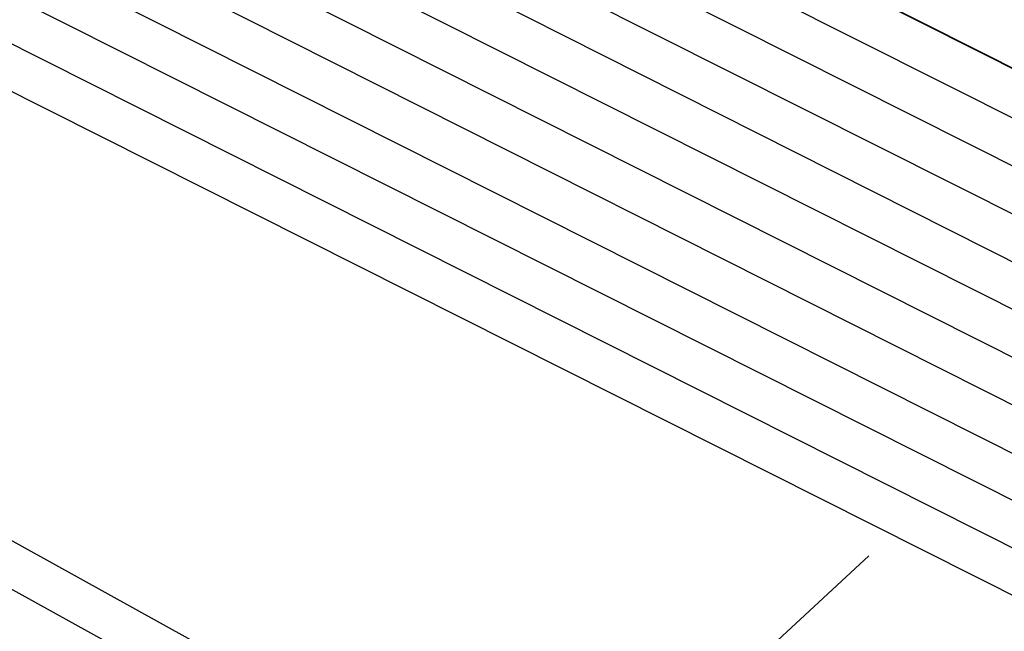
# Model space of a CAD drawing. Header units: metres. Extents: x -502 to 161, y -108 to 174.
# Tile 137 of 256: x -220.929 to -219.772, y -37.663 to -36.944. Entities that reach past the tile are written whole.
import ezdxf

# ---------------------------------------------------------------- set-up
doc = ezdxf.new("R2010")
doc.units = ezdxf.units.M
doc.header["$LTSCALE"] = 0.1
for name, color, linetype in [('BRI31-005.05-5p02-Koordinierung Lageplan 4. BA ZOB West 2022-06-15', 7, 'Continuous'), ('BRI31-005.06-5f07-Koordinierung Lageplan 4. BA ZOB Fernbusbahnh', 7, 'Continuous'), ('BRI32-005.02-5f05-Koordinierung Schemaplan 4 BA ZOB Teilbereich', 7, 'Continuous'), ('BRI32-005.03-5f06-Koordinierung Schemaplan 4 BA ZOB Teilbereich 2 Ost - Bahnhofsallee 2023-01-21', 7, 'Continuous')]:
    doc.layers.add(name, color=color, linetype=linetype)

# ---------------------------------------------------------------- blocks, each defined once
blk = doc.blocks.new('10032')
at = {"color": 1, "linetype": 'Continuous', "lineweight": 20, "true_color": 0xff0000, "transparency": 33554687}
blk.add_line((3.0616, 0.631587), (2.928989, 0.227833), dxfattribs=at)

msp = doc.modelspace()

# ---------------------------------------------------------------- linework, layer by layer
at = {"layer": 'BRI31-005.05-5p02-Koordinierung Lageplan 4. BA ZOB West 2022-06-15', "color": 250, "linetype": 'Continuous', "lineweight": 25, "true_color": 0x333333, "transparency": 33554687, "flags": 128}
for points in [[(-174.3647, -31.3244), (-178.3997, -30.6854), (-179.4697, -30.5234), (-180.2927, -30.6254), (-185.7107, -31.5354), (-192.6307, -32.6654), (-199.0987, -33.9554), (-202.5707, -34.8294), (-205.7887, -35.5314), (-207.5047, -36.7934), (-208.0037, -37.2234), (-214.1047, -38.9984), (-217.2137, -39.6184), (-217.5597, -39.4844), (-222.8607, -36.5494), (-223.1417, -36.3724), (-223.9597, -35.8574), (-224.2067, -35.4344), (-227.3407, -30.3194), (-227.5547, -27.9834), (-227.6917, -27.3874), (-228.9177, -20.7854), (-229.4797, -18.1914), (-225.2507, -11.3034)], [(-174.3717, -31.3734), (-178.4067, -30.7344), (-179.4707, -30.5734), (-180.2857, -30.6744), (-185.7027, -31.5844), (-192.6217, -32.7144), (-199.0887, -34.0044), (-202.5597, -34.8784), (-205.7677, -35.5784), (-207.4747, -36.8344), (-207.9817, -37.2694), (-214.0927, -39.0474), (-217.0437, -39.6364), (-217.5357, -39.4404), (-222.8357, -36.5064), (-223.1087, -36.3344), (-223.9327, -35.8154), (-224.1667, -35.4034), (-227.2917, -30.3034), (-227.5047, -27.9804), (-227.6427, -27.3784), (-228.8687, -20.7754), (-229.4267, -18.2004), (-225.2107, -11.3334)], [(-178.2347, -30.0544), (-179.1357, -29.8924), (-180.3637, -30.1044), (-186.0237, -31.1244), (-193.0907, -32.3544), (-199.2367, -33.3944), (-200.6857, -33.7654), (-202.8467, -34.2434), (-206.2057, -35.0734), (-208.3897, -36.7434), (-214.3777, -38.5134), (-216.5857, -38.7694), (-217.3127, -38.8554), (-222.6167, -36.1834), (-223.7887, -35.3634), (-226.8857, -30.1354), (-227.0657, -27.9414), (-227.1787, -27.2534), (-228.4947, -20.5034), (-229.0277, -18.0634), (-224.7607, -11.6114)], [(-178.2447, -30.1034), (-179.1357, -29.9434), (-180.3547, -30.1534), (-186.0147, -31.1734), (-193.0827, -32.4034), (-199.2267, -33.4434), (-200.6627, -33.8124), (-202.8357, -34.2924), (-206.1837, -35.1194), (-208.3667, -36.7884), (-214.3677, -38.5624), (-216.5857, -38.8194), (-217.1447, -38.8844), (-222.5907, -36.1404), (-223.7507, -35.3284), (-226.8367, -30.1194), (-227.0157, -27.9374), (-227.1297, -27.2434), (-228.4457, -20.4934), (-228.9747, -18.0734), (-224.7217, -11.6424)], [(-178.2547, -30.1524), (-179.1357, -29.9944), (-180.3457, -30.2024), (-186.0057, -31.2224), (-193.0747, -32.4524), (-199.2167, -33.4924), (-200.6567, -33.8604), (-202.8157, -34.3414), (-206.1617, -35.1654), (-208.3437, -36.8334), (-214.3577, -38.6114), (-216.5757, -38.8684), (-216.9747, -38.9144), (-217.1357, -38.8334), (-222.5647, -36.0974), (-223.7127, -35.2934), (-226.7877, -30.1034), (-226.9657, -27.9334), (-227.0807, -27.2334), (-228.3967, -20.4834), (-228.9217, -18.0834), (-224.6827, -11.6734)], [(-224.6437, -11.7044), (-228.8687, -18.0934), (-228.3477, -20.4734), (-227.0317, -27.2234), (-226.9157, -27.9294), (-226.7387, -30.0874), (-223.6747, -35.2584), (-222.5387, -36.0544), (-217.2887, -38.7014), (-216.6117, -38.6224), (-214.4077, -38.3664), (-208.4587, -36.6084), (-206.2717, -34.9354), (-202.8797, -34.0964), (-200.7457, -33.6254), (-199.2667, -33.2474), (-193.1147, -32.2074), (-186.0507, -30.9774), (-180.3907, -29.9574), (-179.1357, -29.7394), (-178.2047, -29.9074)], [(-178.2147, -29.9564), (-179.1357, -29.7904), (-180.3817, -30.0064), (-186.0417, -31.0264), (-193.1067, -32.2564), (-199.2567, -33.2964), (-200.7597, -33.6794), (-202.8687, -34.1454), (-206.2497, -34.9814), (-208.4357, -36.6534), (-214.3977, -38.4154), (-217.1177, -38.7314), (-222.5257, -36.0034), (-223.6367, -35.2234), (-226.6897, -30.0714), (-226.8657, -27.9254), (-226.9827, -27.2134), (-228.2987, -20.4634), (-228.8157, -18.1034), (-224.6047, -11.7354)], [(-178.2247, -30.0054), (-179.1357, -29.8414), (-180.3727, -30.0554), (-186.0327, -31.0754), (-193.0987, -32.3054), (-199.2467, -33.3454), (-200.7697, -33.7334), (-202.8577, -34.1944), (-206.2277, -35.0274), (-208.4127, -36.6984), (-214.3877, -38.4644), (-216.6287, -38.7244), (-216.9477, -38.7614), (-217.1087, -38.6784), (-222.4867, -35.9684), (-223.5987, -35.1884), (-226.6407, -30.0554), (-226.8157, -27.9214), (-226.9337, -27.2034), (-228.2497, -20.4534), (-228.7627, -18.1134), (-224.5657, -11.7664)], [(-178.1847, -29.8094), (-179.1357, -29.6374), (-180.4087, -29.8594), (-186.0687, -30.8794), (-193.1307, -32.1094), (-199.2867, -33.1494), (-202.9127, -33.9494), (-206.3377, -34.7974), (-208.5277, -36.4734), (-214.4377, -38.2194), (-216.6027, -38.4714), (-217.2647, -38.5434), (-222.4607, -35.9254), (-223.5607, -35.1534), (-226.5917, -30.0394), (-226.7657, -27.9174), (-226.8847, -27.1934), (-228.2007, -20.4434), (-228.7097, -18.1234), (-224.5267, -11.7974)], [(-178.1947, -29.8584), (-179.1357, -29.6884), (-180.3997, -29.9084), (-186.0597, -30.9284), (-193.1227, -32.1584), (-199.2767, -33.1984), (-202.9017, -33.9984), (-206.3157, -34.8434), (-208.5047, -36.5184), (-214.4277, -38.2684), (-217.0907, -38.5784), (-222.4567, -35.8684), (-223.5227, -35.1184), (-226.5427, -30.0234), (-226.7157, -27.9134), (-226.8357, -27.1844), (-228.1517, -20.4334), (-228.6567, -18.1334), (-224.4877, -11.8284)], [(-200.2857, -36.5834), (-199.6747, -35.4934), (-199.5557, -34.9334), (-199.7607, -34.1634), (-200.1017, -33.7834), (-200.6467, -33.5734), (-201.0147, -33.6334), (-202.8907, -34.0474), (-206.2937, -34.8894), (-208.4817, -36.5634), (-214.4177, -38.3174), (-216.6047, -38.5714), (-216.9147, -38.6074), (-217.0817, -38.5234), (-222.4087, -35.8394), (-223.4847, -35.0834), (-226.4937, -30.0074), (-226.6657, -27.9094), (-226.7867, -27.1734), (-228.1027, -20.4234), (-228.6037, -18.1434), (-224.4487, -11.8594)], [(-178.1657, -29.7114), (-179.1357, -29.5354), (-180.4267, -29.7614), (-186.0867, -30.7814), (-193.1467, -32.0114), (-199.3047, -33.0514), (-202.9357, -33.8514), (-206.3817, -34.7054), (-208.5737, -36.3834), (-214.4577, -38.1214), (-216.9157, -38.4004), (-217.0637, -38.4194), (-217.1517, -38.4314), (-222.3827, -35.7964), (-223.4467, -35.0484), (-226.4447, -29.9914), (-226.6157, -27.9054), (-226.7377, -27.1634), (-228.0537, -20.4134), (-228.5507, -18.1534), (-224.4097, -11.8904)], [(-178.1747, -29.7604), (-179.1357, -29.5864), (-180.4177, -29.8104), (-186.0777, -30.8304), (-193.1387, -32.0604), (-199.2967, -33.1004), (-202.9237, -33.9004), (-206.3597, -34.7514), (-208.5507, -36.4284), (-214.4477, -38.1704), (-216.9837, -38.4594), (-217.1887, -38.3564), (-222.3567, -35.7534), (-223.4087, -35.0134), (-226.3957, -29.9754), (-226.5657, -27.9014), (-226.6887, -27.1534), (-228.0047, -20.4034), (-228.4977, -18.1634), (-224.3707, -11.9214)]]:
    msp.add_lwpolyline(points, dxfattribs=at)
at = {"layer": 'BRI31-005.05-5p02-Koordinierung Lageplan 4. BA ZOB West 2022-06-15', "color": 190, "linetype": 'Continuous', "lineweight": 35, "true_color": 0x7f00ff, "transparency": 33554687, "flags": 128}
msp.add_lwpolyline([(-178.1477, -29.6134), (-179.1357, -29.4334), (-180.4447, -29.6634), (-186.1047, -30.6834), (-193.1627, -31.9134), (-199.3207, -32.9534), (-202.9597, -33.7534), (-206.4257, -34.6134), (-208.6197, -36.2934), (-214.4777, -38.0234), (-217.0457, -38.3154), (-217.1367, -38.3264), (-222.3647, -35.6884), (-223.3707, -34.9784), (-226.3467, -29.9594), (-226.5157, -27.8974), (-226.6397, -27.1434), (-227.9557, -20.3934), (-228.4447, -18.1734), (-224.3317, -11.9524)], dxfattribs=at)
at = {"layer": 'BRI31-005.06-5f07-Koordinierung Lageplan 4. BA ZOB Fernbusbahnh', "color": 250, "linetype": 'Continuous', "lineweight": 20, "true_color": 0x333333, "transparency": 33554687, "flags": 128}
for points in [[(-174.3647, -31.3244), (-178.3997, -30.6854), (-179.4697, -30.5234), (-180.2927, -30.6254), (-185.7107, -31.5354), (-192.6307, -32.6654), (-199.0987, -33.9554), (-202.5707, -34.8294), (-205.7887, -35.5314), (-207.5047, -36.7934), (-208.0037, -37.2234), (-214.1047, -38.9984), (-217.2137, -39.6184), (-217.5597, -39.4844), (-222.8607, -36.5494), (-223.1417, -36.3724), (-223.9597, -35.8574), (-224.2067, -35.4344), (-227.3407, -30.3194), (-227.5547, -27.9834), (-227.6917, -27.3874), (-228.9177, -20.7854), (-229.4797, -18.1914), (-225.2507, -11.3034)], [(-174.3717, -31.3734), (-178.4067, -30.7344), (-179.4707, -30.5734), (-180.2857, -30.6744), (-185.7027, -31.5844), (-192.6217, -32.7144), (-199.0887, -34.0044), (-202.5597, -34.8784), (-205.7677, -35.5784), (-207.4747, -36.8344), (-207.9817, -37.2694), (-214.0927, -39.0474), (-217.0437, -39.6364), (-217.5357, -39.4404), (-222.8357, -36.5064), (-223.1087, -36.3344), (-223.9327, -35.8154), (-224.1667, -35.4034), (-227.2917, -30.3034), (-227.5047, -27.9804), (-227.6427, -27.3784), (-228.8687, -20.7754), (-229.4267, -18.2004), (-225.2107, -11.3334)], [(-178.2347, -30.0544), (-179.1357, -29.8924), (-180.3637, -30.1044), (-186.0237, -31.1244), (-193.0907, -32.3544), (-199.2367, -33.3944), (-200.6857, -33.7654), (-202.8467, -34.2434), (-206.2057, -35.0734), (-208.3897, -36.7434), (-214.3777, -38.5134), (-216.5857, -38.7694), (-217.3127, -38.8554), (-222.6167, -36.1834), (-223.7887, -35.3634), (-226.8857, -30.1354), (-227.0657, -27.9414), (-227.1787, -27.2534), (-228.4947, -20.5034), (-229.0277, -18.0634), (-224.7607, -11.6114)], [(-178.2447, -30.1034), (-179.1357, -29.9434), (-180.3547, -30.1534), (-186.0147, -31.1734), (-193.0827, -32.4034), (-199.2267, -33.4434), (-200.6627, -33.8124), (-202.8357, -34.2924), (-206.1837, -35.1194), (-208.3667, -36.7884), (-214.3677, -38.5624), (-216.5857, -38.8194), (-217.1447, -38.8844), (-222.5907, -36.1404), (-223.7507, -35.3284), (-226.8367, -30.1194), (-227.0157, -27.9374), (-227.1297, -27.2434), (-228.4457, -20.4934), (-228.9747, -18.0734), (-224.7217, -11.6424)], [(-178.2547, -30.1524), (-179.1357, -29.9944), (-180.3457, -30.2024), (-186.0057, -31.2224), (-193.0747, -32.4524), (-199.2167, -33.4924), (-200.6567, -33.8604), (-202.8157, -34.3414), (-206.1617, -35.1654), (-208.3437, -36.8334), (-214.3577, -38.6114), (-216.5757, -38.8684), (-216.9747, -38.9144), (-217.1357, -38.8334), (-222.5647, -36.0974), (-223.7127, -35.2934), (-226.7877, -30.1034), (-226.9657, -27.9334), (-227.0807, -27.2334), (-228.3967, -20.4834), (-228.9217, -18.0834), (-224.6827, -11.6734)], [(-224.6437, -11.7044), (-228.8687, -18.0934), (-228.3477, -20.4734), (-227.0317, -27.2234), (-226.9157, -27.9294), (-226.7387, -30.0874), (-223.6747, -35.2584), (-222.5387, -36.0544), (-217.2887, -38.7014), (-216.6117, -38.6224), (-214.4077, -38.3664), (-208.4587, -36.6084), (-206.2717, -34.9354), (-202.8797, -34.0964), (-200.7457, -33.6254), (-199.2667, -33.2474), (-193.1147, -32.2074), (-186.0507, -30.9774), (-180.3907, -29.9574), (-179.1357, -29.7394), (-178.2047, -29.9074)], [(-178.2147, -29.9564), (-179.1357, -29.7904), (-180.3817, -30.0064), (-186.0417, -31.0264), (-193.1067, -32.2564), (-199.2567, -33.2964), (-200.7597, -33.6794), (-202.8687, -34.1454), (-206.2497, -34.9814), (-208.4357, -36.6534), (-214.3977, -38.4154), (-217.1177, -38.7314), (-222.5257, -36.0034), (-223.6367, -35.2234), (-226.6897, -30.0714), (-226.8657, -27.9254), (-226.9827, -27.2134), (-228.2987, -20.4634), (-228.8157, -18.1034), (-224.6047, -11.7354)], [(-178.2247, -30.0054), (-179.1357, -29.8414), (-180.3727, -30.0554), (-186.0327, -31.0754), (-193.0987, -32.3054), (-199.2467, -33.3454), (-200.7697, -33.7334), (-202.8577, -34.1944), (-206.2277, -35.0274), (-208.4127, -36.6984), (-214.3877, -38.4644), (-216.6287, -38.7244), (-216.9477, -38.7614), (-217.1087, -38.6784), (-222.4867, -35.9684), (-223.5987, -35.1884), (-226.6407, -30.0554), (-226.8157, -27.9214), (-226.9337, -27.2034), (-228.2497, -20.4534), (-228.7627, -18.1134), (-224.5657, -11.7664)], [(-178.1847, -29.8094), (-179.1357, -29.6374), (-180.4087, -29.8594), (-186.0687, -30.8794), (-193.1307, -32.1094), (-199.2867, -33.1494), (-202.9127, -33.9494), (-206.3377, -34.7974), (-208.5277, -36.4734), (-214.4377, -38.2194), (-216.6027, -38.4714), (-217.2647, -38.5434), (-222.4607, -35.9254), (-223.5607, -35.1534), (-226.5917, -30.0394), (-226.7657, -27.9174), (-226.8847, -27.1934), (-228.2007, -20.4434), (-228.7097, -18.1234), (-224.5267, -11.7974)], [(-178.1947, -29.8584), (-179.1357, -29.6884), (-180.3997, -29.9084), (-186.0597, -30.9284), (-193.1227, -32.1584), (-199.2767, -33.1984), (-202.9017, -33.9984), (-206.3157, -34.8434), (-208.5047, -36.5184), (-214.4277, -38.2684), (-217.0907, -38.5784), (-222.4567, -35.8684), (-223.5227, -35.1184), (-226.5427, -30.0234), (-226.7157, -27.9134), (-226.8357, -27.1844), (-228.1517, -20.4334), (-228.6567, -18.1334), (-224.4877, -11.8284)], [(-200.2857, -36.5834), (-199.6747, -35.4934), (-199.5557, -34.9334), (-199.7607, -34.1634), (-200.1017, -33.7834), (-200.6467, -33.5734), (-201.0147, -33.6334), (-202.8907, -34.0474), (-206.2937, -34.8894), (-208.4817, -36.5634), (-214.4177, -38.3174), (-216.6047, -38.5714), (-216.9147, -38.6074), (-217.0817, -38.5234), (-222.4087, -35.8394), (-223.4847, -35.0834), (-226.4937, -30.0074), (-226.6657, -27.9094), (-226.7867, -27.1734), (-228.1027, -20.4234), (-228.6037, -18.1434), (-224.4487, -11.8594)], [(-178.1657, -29.7114), (-179.1357, -29.5354), (-180.4267, -29.7614), (-186.0867, -30.7814), (-193.1467, -32.0114), (-199.3047, -33.0514), (-202.9357, -33.8514), (-206.3817, -34.7054), (-208.5737, -36.3834), (-214.4577, -38.1214), (-216.9157, -38.4004), (-217.0637, -38.4194), (-217.1517, -38.4314), (-222.3827, -35.7964), (-223.4467, -35.0484), (-226.4447, -29.9914), (-226.6157, -27.9054), (-226.7377, -27.1634), (-228.0537, -20.4134), (-228.5507, -18.1534), (-224.4097, -11.8904)], [(-178.1747, -29.7604), (-179.1357, -29.5864), (-180.4177, -29.8104), (-186.0777, -30.8304), (-193.1387, -32.0604), (-199.2967, -33.1004), (-202.9237, -33.9004), (-206.3597, -34.7514), (-208.5507, -36.4284), (-214.4477, -38.1704), (-216.9837, -38.4594), (-217.1887, -38.3564), (-222.3567, -35.7534), (-223.4087, -35.0134), (-226.3957, -29.9754), (-226.5657, -27.9014), (-226.6887, -27.1534), (-228.0047, -20.4034), (-228.4977, -18.1634), (-224.3707, -11.9214)]]:
    msp.add_lwpolyline(points, dxfattribs=at)
at = {"layer": 'BRI31-005.06-5f07-Koordinierung Lageplan 4. BA ZOB Fernbusbahnh', "color": 190, "linetype": 'Continuous', "lineweight": 30, "true_color": 0x7f00ff, "transparency": 33554687, "flags": 128}
msp.add_lwpolyline([(-178.1477, -29.6134), (-179.1357, -29.4334), (-180.4447, -29.6634), (-186.1047, -30.6834), (-193.1627, -31.9134), (-199.3207, -32.9534), (-202.9597, -33.7534), (-206.4257, -34.6134), (-208.6197, -36.2934), (-214.4777, -38.0234), (-217.0457, -38.3154), (-217.1367, -38.3264), (-222.3647, -35.6884), (-223.3707, -34.9784), (-226.3467, -29.9594), (-226.5157, -27.8974), (-226.6397, -27.1434), (-227.9557, -20.3934), (-228.4447, -18.1734), (-224.3317, -11.9524)], dxfattribs=at)
at = {"layer": 'BRI31-005.06-5f07-Koordinierung Lageplan 4. BA ZOB Fernbusbahnh', "color": 2, "linetype": 'Continuous', "true_color": 0xffff00, "transparency": 33554687}
msp.add_solid([(-249.5446, -45.8072), (-249.6124, -45.4638), (-208.6653, -37.6584), (-208.7337, -37.3151)], dxfattribs=at)
at = {"layer": 'BRI32-005.02-5f05-Koordinierung Schemaplan 4 BA ZOB Teilbereich', "color": 250, "linetype": 'Continuous', "lineweight": 25, "true_color": 0x333333, "transparency": 33554687, "flags": 128}
for points in [[(-174.3647, -31.3244), (-178.3997, -30.6854), (-179.4697, -30.5234), (-180.2927, -30.6254), (-185.7107, -31.5354), (-192.6307, -32.6654), (-199.0987, -33.9554), (-202.5707, -34.8294), (-205.7887, -35.5314), (-207.5047, -36.7934), (-208.0037, -37.2234), (-214.1047, -38.9984), (-217.2137, -39.6184), (-217.5597, -39.4844), (-222.8607, -36.5494), (-223.1417, -36.3724), (-223.9597, -35.8574), (-224.2067, -35.4344), (-227.3407, -30.3194), (-227.5547, -27.9834), (-227.6917, -27.3874), (-228.9177, -20.7854), (-229.4797, -18.1914), (-225.2507, -11.3034)], [(-174.3717, -31.3734), (-178.4067, -30.7344), (-179.4707, -30.5734), (-180.2857, -30.6744), (-185.7027, -31.5844), (-192.6217, -32.7144), (-199.0887, -34.0044), (-202.5597, -34.8784), (-205.7677, -35.5784), (-207.4747, -36.8344), (-207.9817, -37.2694), (-214.0927, -39.0474), (-217.0437, -39.6364), (-217.5357, -39.4404), (-222.8357, -36.5064), (-223.1087, -36.3344), (-223.9327, -35.8154), (-224.1667, -35.4034), (-227.2917, -30.3034), (-227.5047, -27.9804), (-227.6427, -27.3784), (-228.8687, -20.7754), (-229.4267, -18.2004), (-225.2107, -11.3334)], [(-178.2347, -30.0544), (-179.1357, -29.8924), (-180.3637, -30.1044), (-186.0237, -31.1244), (-193.0907, -32.3544), (-199.2367, -33.3944), (-200.6857, -33.7654), (-202.8467, -34.2434), (-206.2057, -35.0734), (-208.3897, -36.7434), (-214.3777, -38.5134), (-216.5857, -38.7694), (-217.3127, -38.8554), (-222.6167, -36.1834), (-223.7887, -35.3634), (-226.8857, -30.1354), (-227.0657, -27.9414), (-227.1787, -27.2534), (-228.4947, -20.5034), (-229.0277, -18.0634), (-224.7607, -11.6114)], [(-178.2447, -30.1034), (-179.1357, -29.9434), (-180.3547, -30.1534), (-186.0147, -31.1734), (-193.0827, -32.4034), (-199.2267, -33.4434), (-200.6627, -33.8124), (-202.8357, -34.2924), (-206.1837, -35.1194), (-208.3667, -36.7884), (-214.3677, -38.5624), (-216.5857, -38.8194), (-217.1447, -38.8844), (-222.5907, -36.1404), (-223.7507, -35.3284), (-226.8367, -30.1194), (-227.0157, -27.9374), (-227.1297, -27.2434), (-228.4457, -20.4934), (-228.9747, -18.0734), (-224.7217, -11.6424)], [(-178.2547, -30.1524), (-179.1357, -29.9944), (-180.3457, -30.2024), (-186.0057, -31.2224), (-193.0747, -32.4524), (-199.2167, -33.4924), (-200.6567, -33.8604), (-202.8157, -34.3414), (-206.1617, -35.1654), (-208.3437, -36.8334), (-214.3577, -38.6114), (-216.5757, -38.8684), (-216.9747, -38.9144), (-217.1357, -38.8334), (-222.5647, -36.0974), (-223.7127, -35.2934), (-226.7877, -30.1034), (-226.9657, -27.9334), (-227.0807, -27.2334), (-228.3967, -20.4834), (-228.9217, -18.0834), (-224.6827, -11.6734)], [(-224.6437, -11.7044), (-228.8687, -18.0934), (-228.3477, -20.4734), (-227.0317, -27.2234), (-226.9157, -27.9294), (-226.7387, -30.0874), (-223.6747, -35.2584), (-222.5387, -36.0544), (-217.2887, -38.7014), (-216.6117, -38.6224), (-214.4077, -38.3664), (-208.4587, -36.6084), (-206.2717, -34.9354), (-202.8797, -34.0964), (-200.7457, -33.6254), (-199.2667, -33.2474), (-193.1147, -32.2074), (-186.0507, -30.9774), (-180.3907, -29.9574), (-179.1357, -29.7394), (-178.2047, -29.9074)], [(-178.2147, -29.9564), (-179.1357, -29.7904), (-180.3817, -30.0064), (-186.0417, -31.0264), (-193.1067, -32.2564), (-199.2567, -33.2964), (-200.7597, -33.6794), (-202.8687, -34.1454), (-206.2497, -34.9814), (-208.4357, -36.6534), (-214.3977, -38.4154), (-217.1177, -38.7314), (-222.5257, -36.0034), (-223.6367, -35.2234), (-226.6897, -30.0714), (-226.8657, -27.9254), (-226.9827, -27.2134), (-228.2987, -20.4634), (-228.8157, -18.1034), (-224.6047, -11.7354)], [(-178.2247, -30.0054), (-179.1357, -29.8414), (-180.3727, -30.0554), (-186.0327, -31.0754), (-193.0987, -32.3054), (-199.2467, -33.3454), (-200.7697, -33.7334), (-202.8577, -34.1944), (-206.2277, -35.0274), (-208.4127, -36.6984), (-214.3877, -38.4644), (-216.6287, -38.7244), (-216.9477, -38.7614), (-217.1087, -38.6784), (-222.4867, -35.9684), (-223.5987, -35.1884), (-226.6407, -30.0554), (-226.8157, -27.9214), (-226.9337, -27.2034), (-228.2497, -20.4534), (-228.7627, -18.1134), (-224.5657, -11.7664)], [(-178.1657, -29.7114), (-179.1357, -29.5354), (-180.4267, -29.7614), (-186.0867, -30.7814), (-193.1467, -32.0114), (-199.3047, -33.0514), (-202.9357, -33.8514), (-206.3817, -34.7054), (-208.5737, -36.3834), (-214.4577, -38.1214), (-216.9157, -38.4004), (-217.0637, -38.4194), (-217.1517, -38.4314), (-222.3827, -35.7964), (-223.4467, -35.0484), (-226.4447, -29.9914), (-226.6157, -27.9054), (-226.7377, -27.1634), (-228.0537, -20.4134), (-228.5507, -18.1534), (-224.4097, -11.8904)], [(-178.1747, -29.7604), (-179.1357, -29.5864), (-180.4177, -29.8104), (-186.0777, -30.8304), (-193.1387, -32.0604), (-199.2967, -33.1004), (-202.9237, -33.9004), (-206.3597, -34.7514), (-208.5507, -36.4284), (-214.4477, -38.1704), (-216.9837, -38.4594), (-217.1887, -38.3564), (-222.3567, -35.7534), (-223.4087, -35.0134), (-226.3957, -29.9754), (-226.5657, -27.9014), (-226.6887, -27.1534), (-228.0047, -20.4034), (-228.4977, -18.1634), (-224.3707, -11.9214)]]:
    msp.add_lwpolyline(points, dxfattribs=at)
at = {"layer": 'BRI32-005.02-5f05-Koordinierung Schemaplan 4 BA ZOB Teilbereich', "color": 190, "linetype": 'Continuous', "lineweight": 35, "true_color": 0x7f00ff, "transparency": 33554687, "flags": 128}
msp.add_lwpolyline([(-178.1477, -29.6134), (-179.1357, -29.4334), (-180.4447, -29.6634), (-186.1047, -30.6834), (-193.1627, -31.9134), (-199.3207, -32.9534), (-202.9597, -33.7534), (-206.4257, -34.6134), (-208.6197, -36.2934), (-214.4777, -38.0234), (-217.0457, -38.3154), (-217.1367, -38.3264), (-222.3647, -35.6884), (-223.3707, -34.9784), (-226.3467, -29.9594), (-226.5157, -27.8974), (-226.6397, -27.1434), (-227.9557, -20.3934), (-228.4447, -18.1734), (-224.3317, -11.9524)], dxfattribs=at)
at = {"layer": 'BRI32-005.03-5f06-Koordinierung Schemaplan 4 BA ZOB Teilbereich 2 Ost - Bahnhofsallee 2023-01-21', "color": 250, "linetype": 'Continuous', "lineweight": 20, "true_color": 0x333333, "transparency": 33554687, "flags": 128}
for points in [[(-174.3647, -31.3244), (-178.3997, -30.6854), (-179.4697, -30.5234), (-180.2927, -30.6254), (-185.7107, -31.5354), (-192.6307, -32.6654), (-199.0987, -33.9554), (-202.5707, -34.8294), (-205.7887, -35.5314), (-207.5047, -36.7934), (-208.0037, -37.2234), (-214.1047, -38.9984), (-217.2137, -39.6184), (-217.5597, -39.4844), (-222.8607, -36.5494), (-223.1417, -36.3724), (-223.9597, -35.8574), (-224.2067, -35.4344), (-227.3407, -30.3194), (-227.5547, -27.9834), (-227.6917, -27.3874), (-228.9177, -20.7854), (-229.4797, -18.1914), (-225.2507, -11.3034)], [(-174.3717, -31.3734), (-178.4067, -30.7344), (-179.4707, -30.5734), (-180.2857, -30.6744), (-185.7027, -31.5844), (-192.6217, -32.7144), (-199.0887, -34.0044), (-202.5597, -34.8784), (-205.7677, -35.5784), (-207.4747, -36.8344), (-207.9817, -37.2694), (-214.0927, -39.0474), (-217.0437, -39.6364), (-217.5357, -39.4404), (-222.8357, -36.5064), (-223.1087, -36.3344), (-223.9327, -35.8154), (-224.1667, -35.4034), (-227.2917, -30.3034), (-227.5047, -27.9804), (-227.6427, -27.3784), (-228.8687, -20.7754), (-229.4267, -18.2004), (-225.2107, -11.3334)], [(-178.2347, -30.0544), (-179.1357, -29.8924), (-180.3637, -30.1044), (-186.0237, -31.1244), (-193.0907, -32.3544), (-199.2367, -33.3944), (-200.6857, -33.7654), (-202.8467, -34.2434), (-206.2057, -35.0734), (-208.3897, -36.7434), (-214.3777, -38.5134), (-216.5857, -38.7694), (-217.3127, -38.8554), (-222.6167, -36.1834), (-223.7887, -35.3634), (-226.8857, -30.1354), (-227.0657, -27.9414), (-227.1787, -27.2534), (-228.4947, -20.5034), (-229.0277, -18.0634), (-224.7607, -11.6114)], [(-178.2447, -30.1034), (-179.1357, -29.9434), (-180.3547, -30.1534), (-186.0147, -31.1734), (-193.0827, -32.4034), (-199.2267, -33.4434), (-200.6627, -33.8124), (-202.8357, -34.2924), (-206.1837, -35.1194), (-208.3667, -36.7884), (-214.3677, -38.5624), (-216.5857, -38.8194), (-217.1447, -38.8844), (-222.5907, -36.1404), (-223.7507, -35.3284), (-226.8367, -30.1194), (-227.0157, -27.9374), (-227.1297, -27.2434), (-228.4457, -20.4934), (-228.9747, -18.0734), (-224.7217, -11.6424)], [(-178.2547, -30.1524), (-179.1357, -29.9944), (-180.3457, -30.2024), (-186.0057, -31.2224), (-193.0747, -32.4524), (-199.2167, -33.4924), (-200.6567, -33.8604), (-202.8157, -34.3414), (-206.1617, -35.1654), (-208.3437, -36.8334), (-214.3577, -38.6114), (-216.5757, -38.8684), (-216.9747, -38.9144), (-217.1357, -38.8334), (-222.5647, -36.0974), (-223.7127, -35.2934), (-226.7877, -30.1034), (-226.9657, -27.9334), (-227.0807, -27.2334), (-228.3967, -20.4834), (-228.9217, -18.0834), (-224.6827, -11.6734)], [(-224.6437, -11.7044), (-228.8687, -18.0934), (-228.3477, -20.4734), (-227.0317, -27.2234), (-226.9157, -27.9294), (-226.7387, -30.0874), (-223.6747, -35.2584), (-222.5387, -36.0544), (-217.2887, -38.7014), (-216.6117, -38.6224), (-214.4077, -38.3664), (-208.4587, -36.6084), (-206.2717, -34.9354), (-202.8797, -34.0964), (-200.7457, -33.6254), (-199.2667, -33.2474), (-193.1147, -32.2074), (-186.0507, -30.9774), (-180.3907, -29.9574), (-179.1357, -29.7394), (-178.2047, -29.9074)], [(-178.2147, -29.9564), (-179.1357, -29.7904), (-180.3817, -30.0064), (-186.0417, -31.0264), (-193.1067, -32.2564), (-199.2567, -33.2964), (-200.7597, -33.6794), (-202.8687, -34.1454), (-206.2497, -34.9814), (-208.4357, -36.6534), (-214.3977, -38.4154), (-217.1177, -38.7314), (-222.5257, -36.0034), (-223.6367, -35.2234), (-226.6897, -30.0714), (-226.8657, -27.9254), (-226.9827, -27.2134), (-228.2987, -20.4634), (-228.8157, -18.1034), (-224.6047, -11.7354)], [(-178.2247, -30.0054), (-179.1357, -29.8414), (-180.3727, -30.0554), (-186.0327, -31.0754), (-193.0987, -32.3054), (-199.2467, -33.3454), (-200.7697, -33.7334), (-202.8577, -34.1944), (-206.2277, -35.0274), (-208.4127, -36.6984), (-214.3877, -38.4644), (-216.6287, -38.7244), (-216.9477, -38.7614), (-217.1087, -38.6784), (-222.4867, -35.9684), (-223.5987, -35.1884), (-226.6407, -30.0554), (-226.8157, -27.9214), (-226.9337, -27.2034), (-228.2497, -20.4534), (-228.7627, -18.1134), (-224.5657, -11.7664)], [(-178.1847, -29.8094), (-179.1357, -29.6374), (-180.4087, -29.8594), (-186.0687, -30.8794), (-193.1307, -32.1094), (-199.2867, -33.1494), (-202.9127, -33.9494), (-206.3377, -34.7974), (-208.5277, -36.4734), (-214.4377, -38.2194), (-216.6027, -38.4714), (-217.2647, -38.5434), (-222.4607, -35.9254), (-223.5607, -35.1534), (-226.5917, -30.0394), (-226.7657, -27.9174), (-226.8847, -27.1934), (-228.2007, -20.4434), (-228.7097, -18.1234), (-224.5267, -11.7974)], [(-178.1947, -29.8584), (-179.1357, -29.6884), (-180.3997, -29.9084), (-186.0597, -30.9284), (-193.1227, -32.1584), (-199.2767, -33.1984), (-202.9017, -33.9984), (-206.3157, -34.8434), (-208.5047, -36.5184), (-214.4277, -38.2684), (-217.0907, -38.5784), (-222.4567, -35.8684), (-223.5227, -35.1184), (-226.5427, -30.0234), (-226.7157, -27.9134), (-226.8357, -27.1844), (-228.1517, -20.4334), (-228.6567, -18.1334), (-224.4877, -11.8284)], [(-178.1657, -29.7114), (-179.1357, -29.5354), (-180.4267, -29.7614), (-186.0867, -30.7814), (-193.1467, -32.0114), (-199.3047, -33.0514), (-202.9357, -33.8514), (-206.3817, -34.7054), (-208.5737, -36.3834), (-214.4577, -38.1214), (-216.9157, -38.4004), (-217.0637, -38.4194), (-217.1517, -38.4314), (-222.3827, -35.7964), (-223.4467, -35.0484), (-226.4447, -29.9914), (-226.6157, -27.9054), (-226.7377, -27.1634), (-228.0537, -20.4134), (-228.5507, -18.1534), (-224.4097, -11.8904)], [(-178.1747, -29.7604), (-179.1357, -29.5864), (-180.4177, -29.8104), (-186.0777, -30.8304), (-193.1387, -32.0604), (-199.2967, -33.1004), (-202.9237, -33.9004), (-206.3597, -34.7514), (-208.5507, -36.4284), (-214.4477, -38.1704), (-216.9837, -38.4594), (-217.1887, -38.3564), (-222.3567, -35.7534), (-223.4087, -35.0134), (-226.3957, -29.9754), (-226.5657, -27.9014), (-226.6887, -27.1534), (-228.0047, -20.4034), (-228.4977, -18.1634), (-224.3707, -11.9214)]]:
    msp.add_lwpolyline(points, dxfattribs=at)
at = {"layer": 'BRI32-005.03-5f06-Koordinierung Schemaplan 4 BA ZOB Teilbereich 2 Ost - Bahnhofsallee 2023-01-21', "color": 190, "linetype": 'Continuous', "lineweight": 30, "true_color": 0x7f00ff, "transparency": 33554687, "flags": 128}
msp.add_lwpolyline([(-178.1477, -29.6134), (-179.1357, -29.4334), (-180.4447, -29.6634), (-186.1047, -30.6834), (-193.1627, -31.9134), (-199.3207, -32.9534), (-202.9597, -33.7534), (-206.4257, -34.6134), (-208.6197, -36.2934), (-214.4777, -38.0234), (-217.0457, -38.3154), (-217.1367, -38.3264), (-222.3647, -35.6884), (-223.3707, -34.9784), (-226.3467, -29.9594), (-226.5157, -27.8974), (-226.6397, -27.1434), (-227.9557, -20.3934), (-228.4447, -18.1734), (-224.3317, -11.9524)], dxfattribs=at)

# ---------------------------------------------------------------- block references
at = {"layer": 'BRI31-005.06-5f07-Koordinierung Lageplan 4. BA ZOB Fernbusbahnh', "color": 7, "transparency": 33554687, "rotation": 331.0124050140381}
msp.add_blockref('10032', (-222.9157, -36.6434), dxfattribs=at)

doc.saveas('drawing.dxf')
